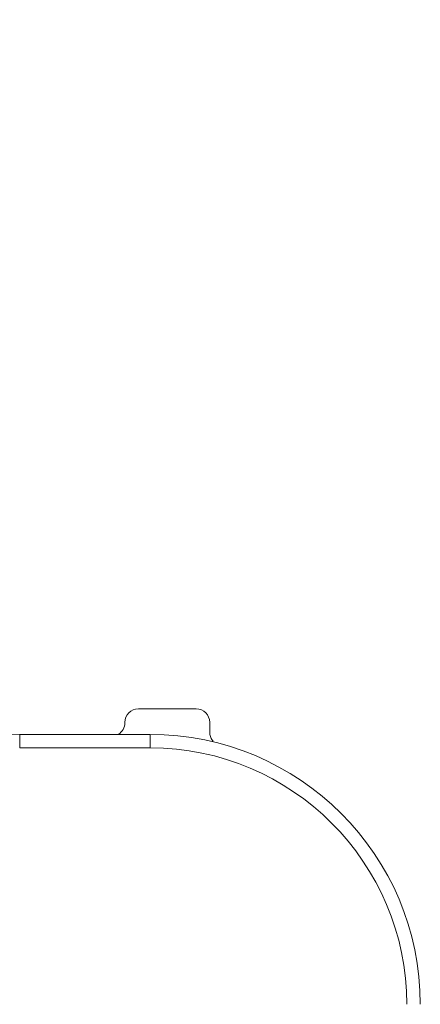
# Model space of a CAD drawing. Header units: millimetres. Extents: x 0 to 420, y 0 to 297.
# Tile 54 of 91: x 163.57 to 167.28, y 249.63 to 258.75. Entities that reach past the tile are written whole.
import ezdxf

# ---------------------------------------------------------------- set-up
doc = ezdxf.new("R2010")
doc.units = ezdxf.units.MM

msp = doc.modelspace()

# ---------------------------------------------------------------- linework, layer by layer
at = {"color": 7, "linetype": 'Continuous', "lineweight": 15}
for p, q in [((164.67054314, 252.3670714), (165.20638137, 252.3670714)), ((164.54556218, 252.23776476), (164.54556218, 252.24209044)), ((165.33136233, 252.24209044), (165.33136233, 252.14884568)), ((163.57214178, 252.13023886), (163.57214178, 252.00523886)), ((164.78120556, 252.13023886), (163.57214178, 252.13023886)), ((164.78120556, 252.13023886), (164.78120556, 252.00523886)), ((163.57214178, 252.00523886), (164.78120556, 252.00523886))]:
    msp.add_line(p, q, dxfattribs=at)
for centre, radius, start, end in [((163.57214178, 267.13023886), 15, 213.959557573, 270), ((164.78120556, 249.63023886), 2.5, 0, 90)]:
    msp.add_arc(centre, radius, start, end, dxfattribs=at)
for centre, major_axis, start_param in [((164.67058122, 252.24205236), (0.08841527, -0.08841527), 2.3563467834), ((165.20634329, 252.24205236), (-0.08841527, -0.08841527), 2.3563467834), ((164.42054314, 252.23780284), (-0.08841527, 0.08841527), 2.8911268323)]:
    msp.add_ellipse(centre, major_axis=major_axis, ratio=0.9996954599, start_param=start_param, end_param=3.9268385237, dxfattribs=at)
msp.add_open_spline([(165.36287956, 252.06652079), (165.36052678, 252.06906461), (165.35346843, 252.07669607), (165.34469175, 252.09175088), (165.33411052, 252.11630165), (165.33244261, 252.13605296), (165.33136233, 252.14884568)], degree=3, knots=[0, 0, 0, 0, 0.1152497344, 0.3457492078, 0.5762486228, 1, 1, 1, 1], dxfattribs=at)
msp.add_open_spline([(164.78120556, 252.00523886), (166.0920037, 252.00523886), (167.15620556, 250.94103701), (167.15620556, 249.63023886)], degree=3, dxfattribs=at)

doc.saveas('drawing.dxf')
